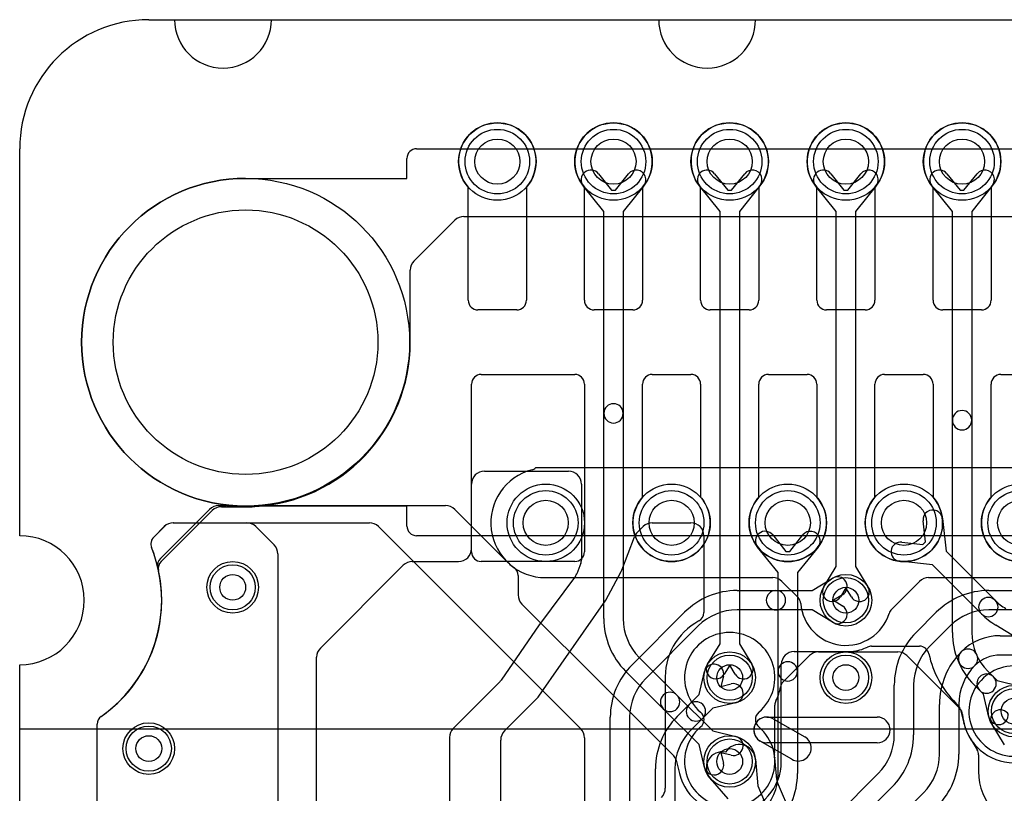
# Model space of a CAD drawing. Extents: x -0.8 to 20.5, y -0.5 to 20.
# Tile 7 of 20: x 0 to 7.6, y 14 to 20. Entities that reach past the tile are written whole.
import ezdxf

# ---------------------------------------------------------------- set-up
doc = ezdxf.new("R2010")
doc.units = 0
for name, color, linetype in [('Hole', 1, 'CONTINUOUS'), ('L1', 3, 'CONTINUOUS'), ('L2', 3, 'CONTINUOUS'), ('L3', 3, 'CONTINUOUS'), ('L4', 3, 'CONTINUOUS'), ('Outline', 7, 'CONTINUOUS'), ('PartsArea-A', 111, 'CONTINUOUS'), ('PartsArea-B', 111, 'CONTINUOUS'), ('Resist-A', 2, 'CONTINUOUS'), ('Resist-B', 2, 'CONTINUOUS'), ('Silk-A', 140, 'CONTINUOUS')]:
    doc.layers.add(name, color=color, linetype=linetype)

msp = doc.modelspace()

# ---------------------------------------------------------------- linework, layer by layer
at = {"layer": 'Hole'}
for centre, radius in [((3.7, 18.9), 0.175), ((4.6, 18.9), 0.175), ((5.5, 18.9), 0.175), ((6.4, 18.9), 0.175), ((7.3, 18.9), 0.175), ((1.75, 17.5), 1.025), ((4.075, 16.1), 0.175), ((5.05, 16.1), 0.175), ((5.95, 16.1), 0.175), ((6.85, 16.1), 0.175), ((7.75, 16.1), 0.175), ((1.65, 15.6), 0.1), ((6.4, 15.5), 0.1), ((5.5, 14.9), 0.1), ((6.4, 14.9), 0.1), ((7.70302, 14.64021), 0.1), ((1, 14.35), 0.1), ((5.5, 14.25), 0.1)]:
    msp.add_circle(centre, radius, dxfattribs=at)
at = {"layer": 'L1'}
for p, q in [((3.475, 17.825), (3.475, 18.70157)), ((3.925, 18.70157), (3.925, 17.825)), ((4.375, 17.825), (4.375, 18.70157)), ((4.825, 18.70157), (4.825, 17.825)), ((5.275, 17.825), (5.275, 18.70157)), ((5.725, 18.70157), (5.725, 17.825)), ((6.175, 17.825), (6.175, 18.70157)), ((6.625, 18.70157), (6.625, 17.825)), ((7.075, 17.825), (7.075, 18.70157)), ((7.525, 18.70157), (7.525, 17.825)), ((3.85, 17.75), (3.55, 17.75)), ((4.75, 17.75), (4.45, 17.75)), ((5.65, 17.75), (5.35, 17.75)), ((6.55, 17.75), (6.25, 17.75)), ((7.45, 17.75), (7.15, 17.75)), ((3.575, 17.25), (4.3, 17.25)), ((4.9, 17.25), (5.2, 17.25)), ((5.8, 17.25), (6.1, 17.25)), ((6.7, 17.25), (7, 17.25)), ((7.6, 17.25), (7.9, 17.25)), ((3.5, 15.875), (3.5, 17.175)), ((4.375, 17.175), (4.375, 15.875)), ((4.825, 16.29843), (4.825, 17.175)), ((5.275, 17.175), (5.275, 16.29843)), ((5.725, 16.29843), (5.725, 17.175)), ((6.175, 17.175), (6.175, 16.29843)), ((6.625, 16.29843), (6.625, 17.175)), ((7.075, 17.175), (7.075, 16.29843)), ((7.525, 16.29843), (7.525, 17.175)), ((3.6, 16.5), (4.25157, 16.5)), ((3.5, 15.9), (3.5, 16.4)), ((4.35157, 16.4), (4.35157, 15.81361)), ((1.19142, 16.1), (1.75858, 16.1)), ((4.9, 16.1), (5.2, 16.1)), ((1.03837, 15.98837), (1.12071, 16.07071)), ((1.82929, 16.07071), (1.97071, 15.92929)), ((4.78611, 16.02755), (4.82939, 16.07082)), ((4.66504, 15.734), (4.76334, 15.99239)), ((5.3, 16), (5.3, 15.40496)), ((5.83291, 16.00625), (5.93524, 15.87844)), ((5.96476, 15.87844), (6.06709, 16.00625)), ((5.875, 15.71367), (5.71581, 15.91249)), ((5.93524, 15.87844), (5.96476, 15.87844)), ((6.18419, 15.91249), (6.025, 15.71367)), ((2, 15.85858), (2, 13.6)), ((3.04142, 15.8), (3.4, 15.8)), ((4.3, 15.8), (3.575, 15.8)), ((2.32929, 15.12929), (2.97071, 15.77071)), ((4.34678, 15.78725), (4.316, 15.7053)), ((4.54097, 15.50037), (4.65975, 15.72238)), ((5.875, 14.94855), (5.875, 15.71367)), ((6.025, 15.71367), (6.025, 14.94855)), ((4.30597, 15.68691), (4.02748, 15.31258)), ((7.50711, 15.575), (9.96356, 15.575)), ((4.0222, 14.75597), (4.54094, 15.50032)), ((9.96356, 15.425), (7.50711, 15.425)), ((6.94341, 15.24949), (7.10052, 15.40658)), ((4.02533, 15.30958), (3.72969, 14.87989)), ((7.20659, 15.30052), (7.04948, 15.14342)), ((7.59644, 15.225), (11.4046, 15.225)), ((2.3, 13.6), (2.3, 15.05858)), ((11.4046, 15.075), (7.59644, 15.075)), ((5.875, 14.15711), (5.875, 14.94855)), ((6.025, 14.94855), (6.025, 14.15711)), ((3.72094, 14.86937), (3.35826, 14.50669)), ((5.00096, 14.86679), (5.00096, 14.04238)), ((6.775, 14.45711), (6.775, 14.84289)), ((6.925, 14.84289), (6.925, 14.45711)), ((3.75567, 14.48724), (4.01086, 14.74243)), ((7.125, 14.30711), (7.125, 14.69289)), ((7.275, 14.69289), (7.275, 14.30711)), ((0.60004, 11.50531), (0.60004, 14.53823)), ((3.32897, 14.43598), (3.32897, 13.6)), ((3.72638, 13.6), (3.72638, 14.41653)), ((5.19341, 12.69949), (6.65052, 14.15659)), ((6.75658, 14.05052), (5.29948, 12.59342)), ((5.54341, 12.54949), (7.00052, 14.00659))]:
    msp.add_line(p, q, dxfattribs=at)
for centre, radius in [((3.7, 18.9), 0.3), ((4.6, 18.9), 0.3), ((5.5, 18.9), 0.3), ((6.4, 18.9), 0.3), ((7.3, 18.9), 0.3), ((4.075, 16.1), 0.3), ((5.05, 16.1), 0.3), ((5.95, 16.1), 0.3), ((6.85, 16.1), 0.3), ((7.75, 16.1), 0.3), ((1.65, 15.6), 0.2), ((6.4, 15.5), 0.2), ((5.5, 14.9), 0.2), ((6.4, 14.9), 0.2), ((7.70302, 14.64021), 0.2), ((1, 14.35), 0.2), ((5.5, 14.25), 0.2)]:
    msp.add_circle(centre, radius, dxfattribs=at)
for centre, radius, start, end in [((3.7, 18.9), 0.3, -41.409429, -138.590571), ((4.6, 18.9), 0.3, -41.409429, -138.590571), ((5.5, 18.9), 0.3, -41.409429, -138.590571), ((6.4, 18.9), 0.3, -41.409429, -138.590571), ((7.3, 18.9), 0.3, -41.409429, -138.590571), ((3.55, 17.825), 0.075, 180, -90), ((3.85, 17.825), 0.075, -90, 0), ((4.45, 17.825), 0.075, 180, -90), ((4.75, 17.825), 0.075, -90, 0), ((5.35, 17.825), 0.075, 180, -90), ((5.65, 17.825), 0.075, -90, 0), ((6.25, 17.825), 0.075, 180, -90), ((6.55, 17.825), 0.075, -90, 0), ((7.15, 17.825), 0.075, 180, -90), ((7.45, 17.825), 0.075, -90, 0), ((3.575, 17.175), 0.075, 90, 180), ((4.3, 17.175), 0.075, 0, 90), ((4.9, 17.175), 0.075, 90, 180), ((5.2, 17.175), 0.075, 0, 90), ((5.8, 17.175), 0.075, 90, 180), ((6.1, 17.175), 0.075, 0, 90), ((6.7, 17.175), 0.075, 90, 180), ((7, 17.175), 0.075, 0, 90), ((7.6, 17.175), 0.075, 90, 180), ((3.6, 16.4), 0.1, 90, 180), ((4.25157, 16.4), 0.1, 0, 90), ((5.05, 16.1), 0.3, 138.590571, 41.409429), ((5.95, 16.1), 0.3, 138.590571, 41.409429), ((6.85, 16.1), 0.3, 138.590571, 41.409429), ((7.75, 16.1), 0.3, 138.590571, 41.409429), ((1.19142, 16), 0.1, 90, 135), ((1.75858, 16), 0.1, 45, 90), ((4.9, 16), 0.1, 90, 134.675886), ((5.2, 16), 0.1, 0, 90), ((4.8568, 15.95683), 0.1, 134.987845, 159.170878), ((4.8824, 16.0178), 0.07497, 134.675749, 134.994596), ((5.77436, 15.95937), 0.075, 38.683668, -141.317266), ((6.12564, 15.95937), 0.075, -38.683668, 141.317266), ((1.09138, 15.93536), 0.07497, 135, -158.249683), ((0, 15.5), 1.10004, -54.937446, 21.747247), ((1.9, 15.85858), 0.1, 0, 45), ((3.4, 15.9), 0.1, -90, 0), ((3.575, 15.875), 0.075, 180, -90), ((4.3, 15.875), 0.075, -90, 0), ((3.04142, 15.7), 0.1, 90, 135), ((4.2766, 15.81361), 0.07497, -20.586459, 0), ((4.57158, 15.76956), 0.1, -28.1482, -20.831001), ((4.24582, 15.73166), 0.07497, -36.648266, -20.586459), ((7.50711, 15), 0.575, 90, 135.000705), ((4.60707, 15.465), 0.07497, 151.848839, 151.893347), ((7.50711, 15), 0.425, 90, 135), ((5.5, 14.9), 0.5, 118.57022, -176.688784), ((5.22503, 15.40496), 0.07497, -61.431627, 0), ((4.10771, 15.25289), 0.1, 143.351993, 145.4661), ((7.35, 14.8429), 0.575, 135, -179.999004), ((7.59644, 14.79647), 0.42853, 90, 135.000945), ((2.4, 15.05858), 0.1, 135, 180), ((7.35, 14.8429), 0.425, 135, -179.998652), ((7.34644, 15.04646), 0.075, -45, 135), ((7.7, 14.6929), 0.575, 135, -179.999004), ((7.34646, 15.04645), 0.075, 135.005402, -44.998854), ((7.59644, 14.79647), 0.27853, 90, 135), ((5.95, 14.94855), 0.075, 0, 180), ((7.7, 14.6929), 0.425, 135, -179.998652), ((3.66793, 14.92238), 0.07497, -45, -34.527418), ((5.95, 14.94855), 0.075, 180, 0), ((4.92599, 14.86679), 0.07497, 0, 3.311257), ((3.94015, 14.81314), 0.1, -45, -34.867637), ((0.67501, 14.53823), 0.07497, 125.065903, 180), ((3.42897, 14.43598), 0.1, 135, 180), ((3.82638, 14.41653), 0.1, 135, 180), ((6.35, 14.45711), 0.425, -45, 0), ((6.35, 14.45711), 0.575, -45.000705, 0), ((6.7, 14.30711), 0.425, -45, 0), ((6.7, 14.30711), 0.575, -45.000705, 0), ((5.45, 14.1571), 0.425, -45, 0.001348), ((5.45, 14.1571), 0.575, -45, 0.000996), ((4.90096, 14.04238), 0.1, -45, 0)]:
    msp.add_arc(centre, radius, start, end, dxfattribs=at)
at = {"layer": 'L2'}
for p, q in [((4.48291, 18.80625), (4.58524, 18.67844)), ((4.61476, 18.67844), (4.71709, 18.80625)), ((5.38291, 18.80625), (5.48524, 18.67844)), ((5.51476, 18.67844), (5.61709, 18.80625)), ((6.28291, 18.80625), (6.38524, 18.67844)), ((6.41476, 18.67844), (6.51709, 18.80625)), ((7.18291, 18.80625), (7.28524, 18.67844)), ((7.31476, 18.67844), (7.41709, 18.80625)), ((4.525, 18.51367), (4.36581, 18.71249)), ((4.83419, 18.71249), (4.675, 18.51367)), ((5.425, 18.51367), (5.26581, 18.71249)), ((5.73419, 18.71249), (5.575, 18.51367)), ((6.325, 18.51367), (6.16581, 18.71249)), ((6.63419, 18.71249), (6.475, 18.51367)), ((7.225, 18.51367), (7.06581, 18.71249)), ((7.53419, 18.71249), (7.375, 18.51367)), ((4.58524, 18.67844), (4.61476, 18.67844)), ((5.48524, 18.67844), (5.51476, 18.67844)), ((6.38524, 18.67844), (6.41476, 18.67844)), ((7.28524, 18.67844), (7.31476, 18.67844)), ((4.525, 16.94855), (4.525, 18.51367)), ((4.675, 18.51367), (4.675, 16.94855)), ((5.425, 15.16106), (5.425, 18.51367)), ((5.575, 18.51367), (5.575, 15.16106)), ((6.325, 15.76106), (6.325, 18.51367)), ((6.475, 18.51367), (6.475, 15.76106)), ((7.225, 16.89517), (7.225, 18.51367)), ((7.375, 18.51367), (7.375, 16.89517)), ((4.525, 15.35711), (4.525, 16.94855)), ((4.675, 16.94855), (4.675, 15.35711)), ((7.225, 15.25034), (7.225, 16.89517)), ((7.375, 16.89517), (7.375, 15.25034)), ((1.09039, 15.82373), (1.47072, 16.20406)), ((1.54143, 16.23335), (1.59963, 16.23336)), ((1.89965, 16.23328), (3.29975, 16.23327)), ((3.37046, 16.20398), (3.76077, 15.81367)), ((6.22928, 15.60417), (6.325, 15.76106)), ((6.475, 15.76106), (6.57072, 15.60417)), ((3.86109, 15.69188), (3.86109, 15.54141)), ((6.4, 15.59601), (6.35732, 15.52605)), ((6.44268, 15.52605), (6.4, 15.59601)), ((3.89038, 15.4707), (4.55021, 14.81087)), ((5.32928, 15.00417), (5.425, 15.16106)), ((5.575, 15.16106), (5.67072, 15.00417)), ((6, 15.10245), (6.44417, 15.10245)), ((6.59948, 15.14392), (6.9696, 15.14392)), ((4.79948, 15.05658), (5.0914, 14.76466)), ((4.98534, 14.6586), (4.69341, 14.95051)), ((5.5, 14.99601), (5.45732, 14.92605)), ((5.54268, 14.92605), (5.5, 14.99601)), ((5.9, 14.25), (5.9, 15.00245)), ((7.49948, 14.94982), (7.54291, 14.90638)), ((7.54291, 14.90638), (7.57144, 14.87785)), ((7.57144, 14.87785), (7.75008, 14.83459)), ((4.55219, 14.80889), (4.84263, 14.51846)), ((7.43685, 14.80032), (7.39342, 14.84375)), ((7.46538, 14.77179), (7.43685, 14.80032)), ((5.0914, 14.76466), (5.36842, 14.48764)), ((7.50864, 14.59315), (7.46538, 14.77179)), ((5.26236, 14.38158), (4.98534, 14.6586)), ((7.25201, 14.70232), (7.26933, 14.685)), ((7.28918, 14.64963), (7.31362, 14.54869)), ((0.60004, 0.9949), (0.60004, 14.53823)), ((4.84571, 14.51538), (5.06569, 14.2954)), ((5.36842, 14.48764), (5.54706, 14.44438)), ((5.30562, 14.20294), (5.26236, 14.38158)), ((5.51176, 14.2986), (5.43211, 14.31789)), ((5.43211, 14.31789), (5.4514, 14.23824)), ((5.08616, 14.2594), (5.1107, 14.15808))]:
    msp.add_line(p, q, dxfattribs=at)
for centre, radius in [((4.6, 18.9), 0.3), ((5.5, 18.9), 0.3), ((6.4, 18.9), 0.3), ((7.3, 18.9), 0.3), ((1.65, 15.6), 0.2), ((6.4, 15.5), 0.2), ((5.5, 14.9), 0.2), ((6.4, 14.9), 0.2), ((7.70302, 14.64021), 0.2), ((1, 14.35), 0.2), ((5.5, 14.25), 0.2)]:
    msp.add_circle(centre, radius, dxfattribs=at)
for centre, radius, start, end in [((4.42436, 18.75937), 0.075, 38.683668, -141.317266), ((4.77564, 18.75937), 0.075, -38.683668, 141.317266), ((5.32436, 18.75937), 0.075, 38.683668, -141.317266), ((5.67564, 18.75937), 0.075, -38.683668, 141.317266), ((6.22436, 18.75937), 0.075, 38.683668, -141.317266), ((6.57564, 18.75937), 0.075, -38.683668, 141.317266), ((7.12436, 18.75937), 0.075, 38.683668, -141.317266), ((7.47564, 18.75937), 0.075, -38.683668, 141.317266), ((4.6, 16.94855), 0.075, 0, 180), ((4.6, 16.94855), 0.075, 180, 0), ((7.3, 16.89517), 0.075, 0, 180), ((7.3, 16.89517), 0.075, 180, 0), ((1.54143, 16.13335), 0.1, 90, 135), ((1.59964, 16.15839), 0.07497, 83.604947, 90.007643), ((1.75, 17.5), 1.27504, -96.394679, -83.635592), ((1.89965, 16.15831), 0.07497, 90, 96.363822), ((3.29975, 16.13327), 0.1, 45, 89.999603), ((1.1434, 15.77072), 0.07497, 135, -166.681144), ((3.70787, 15.76054), 0.07498, 42.756904, 45.124286), ((4.075, 16.09998), 0.42503, -137.244435, -132.700246), ((-0.00001, 15.50001), 1.10005, -54.937319, 13.31997), ((3.73631, 15.73217), 0.07497, 46.535017, 47.703176), ((4.07497, 16.10007), 0.42508, -132.483041, -125.284312), ((3.78612, 15.69188), 0.07497, 0, 54.713731), ((6.2933, 15.56511), 0.075, 148.611722, -31.387274), ((6.5067, 15.56511), 0.075, -148.611722, 31.387274), ((3.96109, 15.54141), 0.1, 180, -135), ((5.1, 15.3571), 0.575, 179.999004, -135), ((5.1, 15.3571), 0.425, 179.998652, -135), ((7.8, 15.25034), 0.575, 180, -134.999295), ((7.8, 15.25034), 0.425, 180, -135), ((6, 15.00245), 0.1, 90, 180), ((6.4, 15.5), 0.4, -83.660125, -65.166734), ((6.59948, 15.06895), 0.07497, 90, 114.835454), ((6.9696, 15.06895), 0.07497, 12.323222, 90), ((7.79999, 15.25037), 0.77501, -167.675831, -134.996341), ((5.3933, 14.96511), 0.075, 148.611722, -31.387274), ((5.6067, 14.96511), 0.075, -148.611722, 31.387274), ((7.48988, 14.85335), 0.075, 45, -135), ((7.48988, 14.85335), 0.075, -135, 45), ((4.4972, 14.75786), 0.07497, 44.827065, 45), ((5.10001, 15.35711), 0.77502, -135.169371, -135.039729), ((4.49918, 14.75588), 0.07497, 45, 45.626867), ((5.03837, 14.71163), 0.075, 45, -135), ((5.03837, 14.71163), 0.075, -135, 45), ((7.21632, 14.63199), 0.07497, 13.609888, 45), ((0.67501, 14.53823), 0.07497, 125.065903, 180), ((7.58153, 14.6108), 0.075, -166.38808, 13.612994), ((4.78962, 14.46545), 0.07497, 44.162323, 45), ((4.79026, 14.4648), 0.07497, 44.632517, 44.85949), ((5.03933, 14.7107), 0.27503, -135.366794, -134.998527), ((4.7927, 14.46237), 0.07497, 45, 45.913326), ((7.24076, 14.53105), 0.07497, 12.799863, 13.609888), ((7.70302, 14.64019), 0.4, -166.624887, -85.046391), ((5.52941, 14.37149), 0.075, -103.61192, 76.387006), ((5.01268, 14.24239), 0.07497, 43.740658, 45), ((5.0133, 14.24175), 0.07497, 13.617316, 44.421711), ((5.5, 14.25), 0.4, -166.6221, 0), ((5.37851, 14.22059), 0.075, -166.38808, 13.612994), ((5.03784, 14.1404), 0.07497, 13.144689, 13.639598)]:
    msp.add_arc(centre, radius, start, end, dxfattribs=at)
at = {"layer": 'L3'}
for p, q in [((3.44143, 18.47496), (16.46263, 18.47497)), ((3.05434, 18.12929), (3.37072, 18.44567)), ((3.02505, 17.5), (3.02505, 18.05858)), ((14.95, 16.52504), (3.99667, 16.52504)), ((1.09578, 15.79985), (1.49158, 16.19565)), ((1.56229, 16.22494), (1.8, 16.22494)), ((4.075, 15.67496), (5.83358, 15.67496)), ((5.90429, 15.64567), (6.02923, 15.52073)), ((6.75351, 15.42902), (6.97016, 15.64567)), ((7.04087, 15.67496), (12.04085, 15.67496)), ((0.60004, 0.9949), (0.60004, 14.53823))]:
    msp.add_line(p, q, dxfattribs=at)
for centre in [(1.65, 15.6), (6.4, 14.9), (1, 14.35)]:
    msp.add_circle(centre, 0.2, dxfattribs=at)
for centre, radius, start, end in [((3.44143, 18.37496), 0.1, 90, 135), ((3.12505, 18.05858), 0.1, 135, 180), ((1.75001, 17.49998), 1.27504, -87.227692, 0.000899), ((4.075, 16.1), 0.42504, 104.382801, -90), ((3.9508, 16.58434), 0.07497, -75.618985, -52.277172), ((1.56229, 16.12494), 0.1, 90, 135), ((1.81531, 16.15155), 0.07497, 92.775387, 101.783564), ((1.14879, 15.74684), 0.07497, 135, -167.873218), ((0, 15.5), 1.10004, -54.937446, 12.126733), ((5.83358, 15.57496), 0.1, 45, 90), ((7.04087, 15.57496), 0.1, 90, 135), ((5.97622, 15.46772), 0.07497, 4.352983, 45), ((6.4, 15.5), 0.35004, -175.643476, -16.962168), ((6.80652, 15.37601), 0.07497, 135, 163.039427), ((5.5, 14.9), 0.35004, -49.878599, -130.121401), ((7.70302, 14.64021), 0.35004, 10.490046, -79.278488), ((0.67501, 14.53823), 0.07497, 125.065903, 180), ((5.22612, 14.575), 0.07497, -49.880324, 49.880324), ((5.77388, 14.575), 0.07497, 130.119676, -130.119676), ((5.5, 14.25), 0.35004, 130.121401, 49.878599)]:
    msp.add_arc(centre, radius, start, end, dxfattribs=at)
at = {"layer": 'L4'}
for p, q in [((3.475, 17.825), (3.475, 18.70157)), ((3.925, 18.70157), (3.925, 17.825)), ((4.375, 17.825), (4.375, 18.70157)), ((4.825, 18.70157), (4.825, 17.825)), ((5.275, 17.825), (5.275, 18.70157)), ((5.725, 18.70157), (5.725, 17.825)), ((6.175, 17.825), (6.175, 18.70157)), ((6.625, 18.70157), (6.625, 17.825)), ((7.075, 17.825), (7.075, 18.70157)), ((7.525, 18.70157), (7.525, 17.825)), ((3.85, 17.75), (3.55, 17.75)), ((4.75, 17.75), (4.45, 17.75)), ((5.65, 17.75), (5.35, 17.75)), ((6.55, 17.75), (6.25, 17.75)), ((7.45, 17.75), (7.15, 17.75)), ((3.575, 17.25), (4.3, 17.25)), ((4.9, 17.25), (5.2, 17.25)), ((5.8, 17.25), (6.1, 17.25)), ((6.7, 17.25), (7, 17.25)), ((7.6, 17.25), (7.9, 17.25)), ((3.5, 15.875), (3.5, 17.175)), ((4.375, 17.175), (4.375, 15.875)), ((4.825, 16.29843), (4.825, 17.175)), ((5.275, 17.175), (5.275, 16.29843)), ((5.725, 16.29843), (5.725, 17.175)), ((6.175, 17.175), (6.175, 16.29843)), ((6.625, 16.29843), (6.625, 17.175)), ((7.075, 17.175), (7.075, 16.29843)), ((7.525, 16.29843), (7.525, 17.175)), ((1.19007, 16.1), (2.70858, 16.1)), ((7.01711, 15.95377), (6.99909, 16.1165)), ((7.14817, 16.133), (7.1762, 15.87986)), ((1.03798, 15.98933), (1.11936, 16.07071)), ((2.77929, 16.07071), (2.87456, 15.97544)), ((2.875, 15.975), (2.9, 15.95)), ((2.90044, 15.94956), (4.34571, 14.50429)), ((6.8335, 15.95091), (6.99623, 15.93289)), ((6.99623, 15.93289), (7.01711, 15.95377)), ((7.1762, 15.87986), (7.55658, 15.49948)), ((4.3, 15.8), (3.575, 15.8)), ((7.07014, 15.7738), (6.817, 15.80183)), ((7.45052, 15.39342), (7.07014, 15.7738)), ((6.13894, 15.575), (6.29583, 15.67072)), ((5.55711, 15.575), (5.85855, 15.575)), ((5.85855, 15.575), (6.13894, 15.575)), ((6.37395, 15.54268), (6.30399, 15.5)), ((6.30399, 15.5), (6.37395, 15.45732)), ((5.85855, 15.425), (5.55711, 15.425)), ((6.13894, 15.425), (5.85855, 15.425)), ((6.29583, 15.32928), (6.13894, 15.425)), ((4.74341, 14.99949), (5.15052, 15.40658)), ((5.25659, 15.30052), (4.84948, 14.89342)), ((8.3604, 14.81696), (7.5608, 15.30721)), ((5.91424, 14.86772), (6.11723, 15.07071)), ((6.18794, 15.1), (6.80181, 15.1)), ((6.87252, 15.07071), (7.28215, 14.66108)), ((5.26236, 14.76842), (5.30562, 14.94706)), ((5.4514, 14.91176), (5.43211, 14.83211)), ((5.43211, 14.83211), (5.51176, 14.8514)), ((5.18534, 14.6914), (5.26236, 14.76842)), ((5.09342, 14.59948), (5.18534, 14.6914)), ((5.36842, 14.66236), (5.2914, 14.58534)), ((5.54706, 14.70562), (5.36842, 14.66236)), ((5.85, 14.35), (5.85, 14.68787)), ((4.575, 13.71604), (4.575, 14.59289)), ((4.725, 14.59289), (4.725, 13.71604)), ((5.2914, 14.58534), (5.19948, 14.49341)), ((0.60004, 1.00004), (0.60004, 14.53823)), ((7.62802, 14.37915), (7.5323, 14.53604)), ((4.375, 14.43358), (4.375, 13.71604)), ((7.36156, 14.43187), (7.41705, 14.34092)), ((5.6992, 14.26785), (5.71777, 14.06076)), ((5.86399, 14.11006), (5.84878, 14.27964)), ((7.42802, 14.30187), (7.42802, 14.17272)), ((4.925, 13.91596), (4.925, 14.19289)), ((5.075, 14.19289), (5.075, 13.91596)), ((5.48821, 13.96174), (5.35032, 14.11735)), ((5.71777, 14.06076), (6.19336, 12.95825)), ((6.42326, 12.80409), (5.86982, 14.08707))]:
    msp.add_line(p, q, dxfattribs=at)
for centre, radius in [((3.7, 18.9), 0.3), ((4.6, 18.9), 0.3), ((5.5, 18.9), 0.3), ((6.4, 18.9), 0.3), ((7.3, 18.9), 0.3), ((4.075, 16.1), 0.3), ((5.05, 16.1), 0.3), ((5.95, 16.1), 0.3), ((6.85, 16.1), 0.3), ((7.75, 16.1), 0.3), ((1.65, 15.6), 0.2), ((6.4, 15.5), 0.2), ((5.5, 14.9), 0.2), ((6.4, 14.9), 0.2), ((7.70302, 14.64021), 0.2), ((1, 14.35), 0.2), ((5.5, 14.25), 0.2)]:
    msp.add_circle(centre, radius, dxfattribs=at)
for centre, radius, start, end in [((3.7, 18.9), 0.3, -41.409429, -138.590571), ((4.6, 18.9), 0.3, -41.409429, -138.590571), ((5.5, 18.9), 0.3, -41.409429, -138.590571), ((6.4, 18.9), 0.3, -41.409429, -138.590571), ((7.3, 18.9), 0.3, -41.409429, -138.590571), ((3.55, 17.825), 0.075, 180, -90), ((3.85, 17.825), 0.075, -90, 0), ((4.45, 17.825), 0.075, 180, -90), ((4.75, 17.825), 0.075, -90, 0), ((5.35, 17.825), 0.075, 180, -90), ((5.65, 17.825), 0.075, -90, 0), ((6.25, 17.825), 0.075, 180, -90), ((6.55, 17.825), 0.075, -90, 0), ((7.15, 17.825), 0.075, 180, -90), ((7.45, 17.825), 0.075, -90, 0), ((3.575, 17.175), 0.075, 90, 180), ((4.3, 17.175), 0.075, 0, 90), ((4.9, 17.175), 0.075, 90, 180), ((5.2, 17.175), 0.075, 0, 90), ((5.8, 17.175), 0.075, 90, 180), ((6.1, 17.175), 0.075, 0, 90), ((6.7, 17.175), 0.075, 90, 180), ((7, 17.175), 0.075, 0, 90), ((7.6, 17.175), 0.075, 90, 180), ((5.05, 16.1), 0.3, 138.590571, 41.409429), ((5.95, 16.1), 0.3, 138.590571, 41.409429), ((6.85, 16.1), 0.3, 138.590571, 41.409429), ((7.75, 16.1), 0.3, 138.590571, 41.409429), ((7.07363, 16.12475), 0.075, 6.315725, -173.680973), ((1.19007, 16), 0.1, 90, 135), ((2.70858, 16), 0.1, 45, 90), ((1.09099, 15.93632), 0.07497, 135, -158.201429), ((2.82155, 15.92243), 0.07497, 44.524438, 45), ((2.84743, 15.89655), 0.07497, 45, 45.475562), ((6.82525, 15.87637), 0.075, 83.684275, -96.319027), ((-0.00001, 15.5), 1.10004, -54.93702, 21.797734), ((3.575, 15.875), 0.075, 180, -90), ((4.3, 15.875), 0.075, -90, 0), ((6.33489, 15.6067), 0.075, -58.611722, 121.387274), ((5.55711, 15), 0.575, 90, 135.000705), ((5.85855, 15.5), 0.075, 90, -90), ((5.85855, 15.5), 0.075, -90, 90), ((7.50354, 15.44644), 0.075, 45, -135), ((7.50355, 15.44645), 0.075, -135, 45), ((7.8571, 15.8), 0.425, -135, -120.943411), ((5.55711, 15), 0.425, 90, 135), ((6.33489, 15.3933), 0.075, -121.388278, 58.612726), ((7.8571, 15.8), 0.575, -135, -121.017244), ((6.18794, 15), 0.1, 90, 135), ((6.80181, 15), 0.1, 45, 90), ((5.15, 14.5929), 0.575, 135, -179.999004), ((5.37851, 14.92941), 0.075, -13.61192, 166.387006), ((5.15, 14.5929), 0.425, 135, -179.998652), ((5.52941, 14.77851), 0.075, -76.38808, 103.612994), ((5.5, 14.89999), 0.4, -26.525975, -10.343538), ((5.96725, 14.81471), 0.07497, 135, 169.656873), ((5.92497, 14.68787), 0.07497, 153.475962, 180), ((5.23837, 14.63837), 0.075, 135, -45), ((5.23837, 14.63837), 0.075, -45, 135), ((7.22914, 14.60807), 0.07497, 3.87762, 45), ((7.59632, 14.5751), 0.075, 31.388278, -148.612726), ((0.67501, 14.53823), 0.07497, 125.065903, 180), ((5.5, 14.19289), 0.575, 134.999295, 180), ((7.70302, 14.64021), 0.4, -176.119513, -148.610768), ((4.275, 14.43358), 0.1, 0, 45), ((5.5, 14.19289), 0.425, 135, 180), ((5.5747, 14.25669), 0.125, 5.122221, 148.081101), ((5.75, 14.35), 0.1, -12.849469, 0), ((7.35305, 14.30187), 0.07497, 0, 31.389715), ((5.44387, 14.20025), 0.125, 78.589388, -138.455167), ((5.92059, 14.31109), 0.07497, 167.152034, -171.740196), ((5.49999, 14.25002), 0.35004, 4.901748, 8.261815), ((5.92345, 14.28634), 0.07497, -175.095469, -174.872687), ((7.88584, 14.17269), 0.45782, 179.996246, -136.396577), ((5.93866, 14.11676), 0.07497, -174.872687, -156.669949)]:
    msp.add_arc(centre, radius, start, end, dxfattribs=at)
at = {"layer": 'Outline'}
for p, q in [((1, 20), (1.2, 20)), ((1.95, 20), (4.95, 20)), ((5.7, 20), (14.3, 20)), ((0, 16), (0, 19)), ((0, 1), (0, 15))]:
    msp.add_line(p, q, dxfattribs=at)
for centre, radius, start, end in [((1, 19), 1, 90, 180), ((1.575, 20), 0.375, 180, 0), ((5.325, 20), 0.375, 180, 0), ((0, 15.5), 0.5, -90, 90)]:
    msp.add_arc(centre, radius, start, end, dxfattribs=at)
at = {"layer": 'PartsArea-A'}
for p, q in [((1, 20), (19, 20)), ((0, 16), (0, 19)), ((0, 14.5), (0, 15)), ((20, 14.5), (0, 14.5))]:
    msp.add_line(p, q, dxfattribs=at)
for centre, radius, start, end in [((1, 19), 1, 90, 180), ((0, 15.5), 0.5, -90, 90)]:
    msp.add_arc(centre, radius, start, end, dxfattribs=at)
at = {"layer": 'PartsArea-B'}
for p, q in [((1, 20), (19, 20)), ((0, 16), (0, 19)), ((0, 14.5), (0, 15)), ((20, 14.5), (0, 14.5))]:
    msp.add_line(p, q, dxfattribs=at)
for centre, radius, start, end in [((1, 19), 1, 90, 180), ((0, 15.5), 0.5, -90, 90)]:
    msp.add_arc(centre, radius, start, end, dxfattribs=at)
at = {"layer": 'Resist-A'}
for p, q in [((3.075, 19), (16.925, 19)), ((3, 18.77), (3, 18.925)), ((1.75, 18.77), (3, 18.77)), ((3, 16.23), (1.75, 16.23)), ((3, 16.075), (3, 16.23)), ((16.925, 16), (3.075, 16))]:
    msp.add_line(p, q, dxfattribs=at)
for centre, radius in [((3.7, 18.9), 0.25), ((4.6, 18.9), 0.25), ((5.5, 18.9), 0.25), ((6.4, 18.9), 0.25), ((7.3, 18.9), 0.25), ((1.75, 17.5), 1.27), ((4.075, 16.1), 0.25), ((5.05, 16.1), 0.25), ((5.95, 16.1), 0.25), ((6.85, 16.1), 0.25), ((7.75, 16.1), 0.25), ((1.65, 15.6), 0.175), ((6.4, 15.5), 0.175), ((5.5, 14.9), 0.175), ((6.4, 14.9), 0.175), ((7.70302, 14.64021), 0.175), ((1, 14.35), 0.175), ((5.5, 14.25), 0.175)]:
    msp.add_circle(centre, radius, dxfattribs=at)
for centre, radius, start, end in [((3.075, 18.925), 0.075, 90, 180), ((1.75, 17.5), 1.27, 90, -90), ((3.075, 16.075), 0.075, 180, -90)]:
    msp.add_arc(centre, radius, start, end, dxfattribs=at)
at = {"layer": 'Resist-B'}
for p, q in [((3.075, 19), (16.925, 19)), ((3, 18.77), (3, 18.925)), ((1.75, 18.77), (3, 18.77)), ((3, 16.23), (1.75, 16.23)), ((3, 16.075), (3, 16.23)), ((16.925, 16), (3.075, 16))]:
    msp.add_line(p, q, dxfattribs=at)
for centre, radius in [((3.7, 18.9), 0.25), ((4.6, 18.9), 0.25), ((5.5, 18.9), 0.25), ((6.4, 18.9), 0.25), ((7.3, 18.9), 0.25), ((1.75, 17.5), 1.27), ((4.075, 16.1), 0.25), ((5.05, 16.1), 0.25), ((5.95, 16.1), 0.25), ((6.85, 16.1), 0.25), ((7.75, 16.1), 0.25), ((1.65, 15.6), 0.175), ((6.4, 15.5), 0.175), ((5.5, 14.9), 0.175), ((6.4, 14.9), 0.175), ((7.70302, 14.64021), 0.175), ((1, 14.35), 0.175), ((5.5, 14.25), 0.175)]:
    msp.add_circle(centre, radius, dxfattribs=at)
for centre, radius, start, end in [((3.075, 18.925), 0.075, 90, 180), ((1.75, 17.5), 1.27, 90, -90), ((3.075, 16.075), 0.075, 180, -90)]:
    msp.add_arc(centre, radius, start, end, dxfattribs=at)
at = {"layer": 'Silk-A'}
for p, q in [((5.78686, 14.59454), (6.64242, 14.59454)), ((5.83676, 14.5812), (6.08121, 14.44046)), ((5.98141, 14.26714), (5.73696, 14.40788)), ((6.64242, 14.39454), (5.78686, 14.39454))]:
    msp.add_line(p, q, dxfattribs=at)
for centre, start, end in [((5.78686, 14.49454), 60.066081, -119.930818), ((5.78686, 14.49454), 90, -90), ((6.64242, 14.49454), -90, 90), ((6.03131, 14.3538), -119.933919, 60.069182)]:
    msp.add_arc(centre, 0.1, start, end, dxfattribs=at)

doc.saveas('drawing.dxf')
